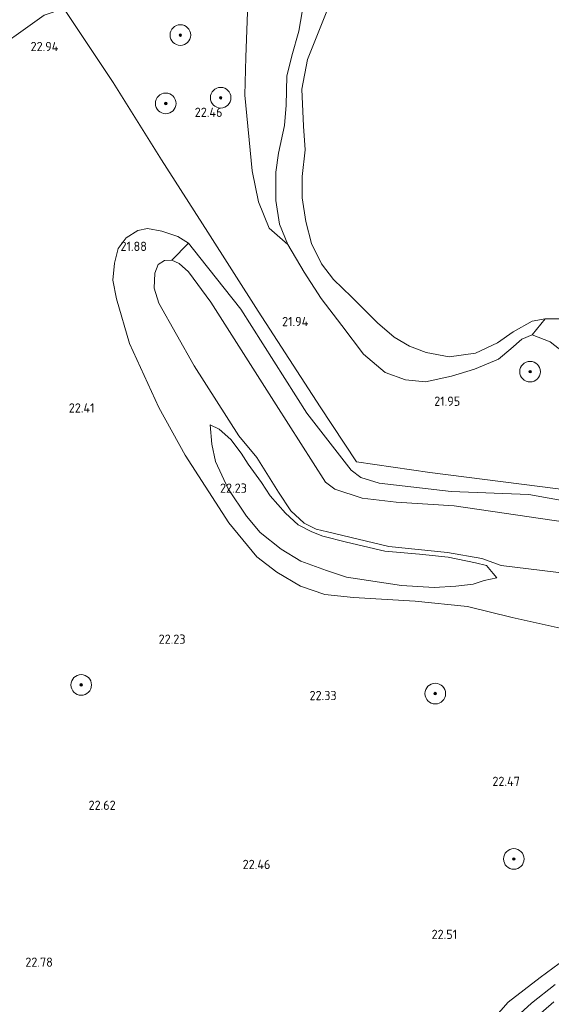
# Model space of a CAD drawing. Extents: x 184075 to 186166, y 346026 to 349063.
# Tile 98 of 136: x 184778 to 184882, y 347616 to 347807. Entities that reach past the tile are written whole.
import ezdxf
from ezdxf.enums import TextEntityAlignment as Align

# ---------------------------------------------------------------- set-up
doc = ezdxf.new("R2010")
doc.units = 0
for name, color, linetype, lineweight in [('B-ME-GR-BOOM-S', 90, 'Continuous', 25), ('B-ME-GR-GRAS-GV', 60, 'Continuous', 13), ('B-ME-GW-TALUD_KRUIN-G', 90, 'Continuous', 18), ('B-ME-GW-TALUD_TEEN-G', 90, 'Continuous', 18), ('B-ME-OG-HOOGTEPUNT-S', 7, 'Continuous', 25), ('B-ME-OG-TERREIN_GROEN-GV', 7, 'Continuous', 18), ('B-ME-OG-WATER_POEL-GV', 7, 'Continuous', 18), ('B-ME-OG-WATER_SLOOT-G', 120, 'Continuous', 18), ('B-ME-OG-WATER_SLOOT-GV', 120, 'Continuous', 18), ('B-ME-VH-ONVERHARD-GV', 252, 'Continuous', 18)]:
    doc.layers.add(name, color=color, linetype=linetype, lineweight=lineweight)
doc.styles.add('NLCS-ISO-ANNOTATIVE-T18', font='NLCS-ISO.ttf', dxfattribs={"height": 1.8})

# ---------------------------------------------------------------- blocks, each defined once
blk = doc.blocks.new('SAL-HOOGTELABEL-SO')
at = {"color": 0, "linetype": 'ByBlock', "lineweight": -2, "style": 'NLCS-ISO-ANNOTATIVE-T18'}
blk.add_attdef('HOOGTE', text='', height=1.8, dxfattribs=at).set_placement((2.79, 0), align=Align.RIGHT)
blk = doc.blocks.new('SGR-BOOM_01-SO')
at = {"linetype": 'ByBlock', "lineweight": 18}
h = blk.add_hatch(color=0, dxfattribs=at)
h.dxf.hatch_style = 1
edge = h.paths.add_edge_path()
edge.add_arc((0, 0), 0.25, 0, 360)
at = {"color": 0, "linetype": 'ByBlock', "lineweight": 18}
for radius in [2, 0.25]:
    blk.add_circle((0, 0), radius, dxfattribs=at)

msp = doc.modelspace()

# ---------------------------------------------------------------- linework, layer by layer
at = {"layer": 'B-ME-GR-GRAS-GV'}
for points in [[(184719.922, 347740.194, 24.038), (184711.157, 347733.486, 24.566), (184729.204, 347761.882, 24.795), (184739.885, 347777.009, 24.764), (184749.244, 347787.16, 24.784), (184756.663, 347794.75, 24.721), (184764.441, 347803.539, 24.791), (184773.311, 347810.982, 24.791), (184782.121, 347817.028, 24.83), (184786.953, 347809.007, 23.125), (184783.095, 347807.768, 23.261), (184771.052, 347799.222, 23.478), (184759.618, 347787.657, 23.575), (184749.097, 347775.71, 23.579), (184734.595, 347756.309, 23.657)], [(184863.058, 347696.951, 21.511), (184858.823, 347696.721, 21.55), (184852.488, 347697.078, 21.533), (184841.815, 347698.728, 21.594), (184837.967, 347700.016, 21.524), (184832.972, 347701.841, 21.529), (184829.114, 347704.163, 21.55), (184825.07, 347707.364, 21.542), (184822.392, 347710.551, 21.52), (184818.837, 347715.854, 21.568), (184816.375, 347721.184, 21.498), (184815.668, 347724.488, 21.406), (184815.335, 347728.236, 21.341), (184817.063, 347727.4, 21.258), (184819.344, 347725.445, 21.241), (184821.365, 347722.792, 21.232), (184822.709, 347720.632, 21.215), (184825.306, 347717.095, 21.21), (184826.977, 347714.523, 21.171), (184830.005, 347711.156, 21.284), (184832.459, 347708.869, 21.28), (184835.098, 347707.515, 21.311), (184837.215, 347706.675, 21.332), (184841.806, 347705.497, 21.376), (184849.259, 347703.782, 21.437), (184856.002, 347703.167, 21.472), (184861.575, 347702.564, 21.454), (184866.908, 347701.496, 21.35), (184869.01, 347701.006, 21.202), (184870.32, 347699.452, 21.162), (184871.014, 347698.606, 21.21), (184868.57, 347698.046, 21.319), (184866.436, 347697.326, 21.415)], [(184852.488, 347697.078, 21.533), (184858.823, 347696.721, 21.55), (184863.058, 347696.951, 21.511), (184866.436, 347697.326, 21.415), (184868.57, 347698.046, 21.319), (184871.014, 347698.606, 21.21), (184870.32, 347699.452, 21.162), (184869.01, 347701.006, 21.202), (184866.908, 347701.496, 21.35), (184861.575, 347702.564, 21.454), (184856.002, 347703.167, 21.472), (184849.259, 347703.782, 21.437), (184841.806, 347705.497, 21.376), (184837.215, 347706.675, 21.332), (184835.098, 347707.515, 21.311), (184832.459, 347708.869, 21.28), (184830.005, 347711.156, 21.284), (184826.977, 347714.523, 21.171), (184825.306, 347717.095, 21.21), (184822.709, 347720.632, 21.215), (184821.365, 347722.792, 21.232), (184819.344, 347725.445, 21.241), (184817.063, 347727.4, 21.258), (184815.335, 347728.236, 21.341), (184815.668, 347724.488, 21.406), (184816.375, 347721.184, 21.498), (184818.837, 347715.854, 21.568), (184822.392, 347710.551, 21.52), (184825.07, 347707.364, 21.542), (184829.114, 347704.163, 21.55), (184832.972, 347701.841, 21.529), (184837.967, 347700.016, 21.524), (184841.815, 347698.728, 21.594)]]:
    msp.add_polyline3d(points, close=True, dxfattribs=at)
for points in [[(184786.953, 347809.007, 23.125), (184796.534, 347794.699, 22.713), (184805.915, 347779.648, 22.632), (184814.919, 347765.632, 22.387), (184824.675, 347750.32, 22.154), (184836.693, 347731.785, 22.181), (184843.765, 347721.111, 22.115), (184858.017, 347719.021, 22.123), (184875.796, 347716.762, 22.022), (184900.757, 347713.586, 22.119)], [(184900.757, 347713.586, 22.119), (184875.796, 347716.762, 22.022), (184858.017, 347719.021, 22.123), (184843.765, 347721.111, 22.115), (184836.693, 347731.785, 22.181), (184824.675, 347750.32, 22.154), (184814.919, 347765.632, 22.387), (184805.915, 347779.648, 22.632), (184796.534, 347794.699, 22.713), (184786.953, 347809.007, 23.125)], [(184822.653, 347810.083, 22.531), (184822.301, 347799.602, 22.301), (184822.067, 347792.253, 22.286), (184823.493, 347777.548, 22.263), (184824.757, 347771.52, 22.282), (184826.838, 347766.424, 22.173), (184830.444, 347763.243, 21.991), (184833.613, 347757.883, 21.808), (184836.908, 347752.794, 21.831), (184840.942, 347747.507, 21.851), (184845.156, 347741.952, 21.843), (184849.317, 347738.406, 21.894), (184853.26, 347737.03, 21.831), (184857.201, 347736.59, 21.82), (184862.232, 347737.679, 21.831), (184866.662, 347739.045, 21.773), (184871.344, 347741.015, 21.59), (184873.752, 347743.007, 21.583), (184875.862, 347744.859, 21.602), (184877.91, 347745.76, 21.707), (184881.369, 347744.388, 21.707), (184885.235, 347741.312, 21.699)], [(184771.052, 347799.222, 23.478), (184783.095, 347807.768, 23.261)], [(184897.707, 347711.091, 21.83), (184877.225, 347714.732, 21.864), (184862.134, 347715.315, 21.795), (184848.185, 347716.979, 21.847), (184844.626, 347718.068, 21.908), (184842.71, 347719.492, 21.917), (184834.142, 347730.503, 21.847), (184821.279, 347750.724, 21.821), (184813.365, 347760.714, 21.738), (184811.111, 347763.487, 21.808), (184809.057, 347764.834, 21.869), (184805.946, 347765.841, 21.939), (184803.162, 347766.338, 22.078), (184801.266, 347765.986, 22.069), (184799.047, 347764.526, 22.069), (184797.505, 347762.475, 22.004), (184796.794, 347759.654, 21.995), (184796.447, 347756.302, 21.956), (184797.152, 347752.706, 21.995), (184799.678, 347744.059, 21.995), (184805.364, 347731.635, 21.895), (184810.516, 347722.375, 21.943), (184818.946, 347709.279, 22.004), (184824.379, 347702.67, 22.008), (184828.288, 347699.685, 22.03), (184832.884, 347696.986, 22.043), (184837.587, 347695.358, 22.013), (184843.16, 347694.755, 21.991), (184855.187, 347694.028, 21.912), (184865.3, 347693.008, 21.969), (184874.017, 347690.89, 21.93), (184884.487, 347688.56, 22.061)], [(184884.487, 347688.56, 22.061), (184874.017, 347690.89, 21.93), (184865.3, 347693.008, 21.969), (184855.187, 347694.028, 21.912), (184843.16, 347694.755, 21.991), (184837.587, 347695.358, 22.013), (184832.884, 347696.986, 22.043), (184828.288, 347699.685, 22.03), (184824.379, 347702.67, 22.008), (184818.946, 347709.279, 22.004), (184810.516, 347722.375, 21.943), (184805.364, 347731.635, 21.895), (184799.678, 347744.059, 21.995), (184797.152, 347752.706, 21.995), (184796.447, 347756.302, 21.956), (184796.794, 347759.654, 21.995), (184797.505, 347762.475, 22.004), (184799.047, 347764.526, 22.069), (184801.266, 347765.986, 22.069), (184803.162, 347766.338, 22.078), (184805.946, 347765.841, 21.939), (184809.057, 347764.834, 21.869), (184811.111, 347763.487, 21.808), (184807.918, 347760.223, 20.888), (184806.454, 347760.14, 20.888), (184805.276, 347759.372, 20.888), (184804.576, 347757.721, 20.888), (184804.488, 347754.777, 20.888), (184805.355, 347751.881, 20.888), (184812.215, 347739.737, 20.888), (184820.932, 347726.151, 20.888), (184824.399, 347721.922, 20.888), (184828.603, 347715.208, 20.888), (184831.004, 347711.575, 20.888), (184833.613, 347709.208, 20.888), (184835.903, 347708.034, 20.888), (184838.121, 347707.485, 20.888), (184850.068, 347704.691, 20.888), (184861.428, 347703.522, 20.888), (184868.087, 347702.361, 20.888), (184871.876, 347700.957, 20.888), (184885.124, 347699.36, 20.888)], [(184885.569, 347625.561, 22.62), (184879.436, 347621.057, 22.702), (184873.208, 347616.258, 22.709), (184868.49, 347610.91, 22.744)], [(184874.139, 347612.803, 23.098), (184877.739, 347616.04, 23.098), (184882.355, 347619.719, 23.098)], [(184882.097, 347616.32, 23.086), (184878.1, 347612.82, 23.106)]]:
    msp.add_polyline3d(points, dxfattribs=at)
at = {"layer": 'B-ME-GW-TALUD_KRUIN-G'}
for points in [[(184833.188, 347808.4, 21.971), (184832.576, 347804.671, 21.913), (184831.233, 347799.832, 21.936), (184830.222, 347795.899, 22.138), (184830.127, 347790.312, 22.13), (184829.778, 347786.338, 22.134), (184828.644, 347780.974, 22.103), (184828.115, 347777.274, 22.053), (184828.082, 347771.771, 22.057), (184828.794, 347767.191, 22.057), (184830.444, 347763.243, 21.991)], [(184830.444, 347763.243, 21.991), (184833.613, 347757.883, 21.808), (184836.908, 347752.794, 21.831), (184840.942, 347747.507, 21.851), (184845.156, 347741.952, 21.843), (184849.317, 347738.406, 21.894), (184853.26, 347737.03, 21.831), (184857.201, 347736.59, 21.82), (184862.232, 347737.679, 21.831), (184866.662, 347739.045, 21.773), (184871.344, 347741.015, 21.59), (184873.752, 347743.007, 21.583), (184875.862, 347744.859, 21.602), (184877.91, 347745.76, 21.707)], [(184877.91, 347745.76, 21.707), (184880.436, 347748.838, 21.202)], [(184815.335, 347728.236, 21.341), (184817.063, 347727.4, 21.258), (184819.344, 347725.445, 21.241), (184821.365, 347722.792, 21.232), (184822.709, 347720.632, 21.215), (184825.306, 347717.095, 21.21), (184826.977, 347714.523, 21.171)], [(184869.01, 347701.006, 21.202), (184866.908, 347701.496, 21.35), (184861.575, 347702.564, 21.454), (184856.002, 347703.167, 21.472), (184849.259, 347703.782, 21.437), (184841.806, 347705.497, 21.376), (184837.215, 347706.675, 21.332), (184835.098, 347707.515, 21.311), (184832.459, 347708.869, 21.28), (184830.005, 347711.156, 21.284), (184826.977, 347714.523, 21.171)], [(184869.01, 347701.006, 21.202), (184870.32, 347699.452, 21.162), (184871.014, 347698.606, 21.21)]]:
    msp.add_polyline3d(points, dxfattribs=at)
at = {"layer": 'B-ME-GW-TALUD_TEEN-G'}
for points in [[(184719.922, 347740.194, 24.038), (184734.595, 347756.309, 23.657), (184749.097, 347775.71, 23.579), (184759.618, 347787.657, 23.575), (184771.052, 347799.222, 23.478), (184783.095, 347807.768, 23.261), (184786.953, 347809.007, 23.125)], [(184871.014, 347698.606, 21.21), (184868.57, 347698.046, 21.319), (184866.436, 347697.326, 21.415), (184863.058, 347696.951, 21.511), (184858.823, 347696.721, 21.55), (184852.488, 347697.078, 21.533), (184841.815, 347698.728, 21.594), (184837.967, 347700.016, 21.524), (184832.972, 347701.841, 21.529), (184829.114, 347704.163, 21.55), (184825.07, 347707.364, 21.542), (184822.392, 347710.551, 21.52), (184818.837, 347715.854, 21.568), (184816.375, 347721.184, 21.498), (184815.668, 347724.488, 21.406), (184815.335, 347728.236, 21.341)]]:
    msp.add_polyline3d(points, dxfattribs=at)
at = {"layer": 'B-ME-OG-TERREIN_GROEN-GV'}
for points in [[(184833.188, 347808.4, 21.971), (184832.576, 347804.671, 21.913), (184831.233, 347799.832, 21.936), (184830.222, 347795.899, 22.138), (184830.127, 347790.312, 22.13), (184829.778, 347786.338, 22.134), (184828.644, 347780.974, 22.103), (184828.115, 347777.274, 22.053), (184828.082, 347771.771, 22.057), (184828.794, 347767.191, 22.057), (184830.444, 347763.243, 21.991), (184826.838, 347766.424, 22.173), (184824.757, 347771.52, 22.282), (184823.493, 347777.548, 22.263), (184822.067, 347792.253, 22.286), (184822.301, 347799.602, 22.301), (184822.653, 347810.083, 22.531)], [(184838.25, 347809.192, 21.202), (184836.334, 347804.339, 21.202), (184834.272, 347799.173, 21.202), (184833.14, 347793.389, 21.202), (184833.497, 347786.218, 21.202), (184833.826, 347781.608, 21.202), (184833.187, 347776.426, 21.202), (184833.22, 347772.332, 21.202), (184833.897, 347767.738, 21.202), (184835.027, 347763.422, 21.202), (184836.998, 347759.508, 21.202), (184839.292, 347756.476, 21.202), (184842.819, 347753.085, 21.202), (184847.855, 347748.08, 21.202), (184851.097, 347745.262, 21.202), (184854.07, 347743.503, 21.202), (184857.298, 347742.312, 21.202), (184861.795, 347741.465, 21.202), (184866.891, 347742.165, 21.202), (184871.125, 347744.154, 21.202), (184874.199, 347746.291, 21.202), (184877.86, 347748.383, 21.202), (184880.436, 347748.838, 21.202), (184877.91, 347745.76, 21.707), (184875.862, 347744.859, 21.602), (184873.752, 347743.007, 21.583), (184871.344, 347741.015, 21.59), (184866.662, 347739.045, 21.773), (184862.232, 347737.679, 21.831), (184857.201, 347736.59, 21.82), (184853.26, 347737.03, 21.831), (184849.317, 347738.406, 21.894), (184845.156, 347741.952, 21.843), (184840.942, 347747.507, 21.851), (184836.908, 347752.794, 21.831), (184833.613, 347757.883, 21.808), (184830.444, 347763.243, 21.991), (184828.794, 347767.191, 22.057), (184828.082, 347771.771, 22.057), (184828.115, 347777.274, 22.053), (184828.644, 347780.974, 22.103), (184829.778, 347786.338, 22.134), (184830.127, 347790.312, 22.13), (184830.222, 347795.899, 22.138), (184831.233, 347799.832, 21.936), (184832.576, 347804.671, 21.913), (184833.188, 347808.4, 21.971)], [(184887.016, 347708.976, 20.888), (184862.73, 347712.559, 20.888), (184851.482, 347713.278, 20.888), (184844.858, 347714.028, 20.888), (184839.59, 347715.798, 20.888), (184837.731, 347717.144, 20.888), (184828.171, 347732.143, 20.888), (184815.461, 347752.09, 20.888), (184811.113, 347757.947, 20.888), (184809.296, 347759.565, 20.888), (184807.918, 347760.223, 20.888), (184811.111, 347763.487, 21.808), (184813.365, 347760.714, 21.738), (184821.279, 347750.724, 21.821), (184834.142, 347730.503, 21.847), (184842.71, 347719.492, 21.917), (184844.626, 347718.068, 21.908), (184848.185, 347716.979, 21.847), (184862.134, 347715.315, 21.795), (184877.225, 347714.732, 21.864), (184897.707, 347711.091, 21.83)], [(184885.235, 347741.312, 21.699), (184881.369, 347744.388, 21.707), (184877.91, 347745.76, 21.707), (184880.436, 347748.838, 21.202), (184884.229, 347748.845, 21.202)]]:
    msp.add_polyline3d(points, dxfattribs=at)
at = {"layer": 'B-ME-OG-WATER_POEL-GV'}
msp.add_polyline3d([(184884.229, 347748.845, 21.202), (184880.436, 347748.838, 21.202), (184877.86, 347748.383, 21.202), (184874.199, 347746.291, 21.202), (184871.125, 347744.154, 21.202), (184866.891, 347742.165, 21.202), (184861.795, 347741.465, 21.202), (184857.298, 347742.312, 21.202), (184854.07, 347743.503, 21.202), (184851.097, 347745.262, 21.202), (184847.855, 347748.08, 21.202), (184842.819, 347753.085, 21.202), (184839.292, 347756.476, 21.202), (184836.998, 347759.508, 21.202), (184835.027, 347763.422, 21.202), (184833.897, 347767.738, 21.202), (184833.22, 347772.332, 21.202), (184833.187, 347776.426, 21.202), (184833.826, 347781.608, 21.202), (184833.497, 347786.218, 21.202), (184833.14, 347793.389, 21.202), (184834.272, 347799.173, 21.202), (184836.334, 347804.339, 21.202), (184838.25, 347809.192, 21.202)], dxfattribs=at)
at = {"layer": 'B-ME-OG-WATER_SLOOT-G'}
msp.add_polyline3d([(184884.487, 347688.56, 22.061), (184874.017, 347690.89, 21.93), (184865.3, 347693.008, 21.969), (184855.187, 347694.028, 21.912), (184843.16, 347694.755, 21.991), (184837.587, 347695.358, 22.013), (184832.884, 347696.986, 22.043), (184828.288, 347699.685, 22.03), (184824.379, 347702.67, 22.008), (184818.946, 347709.279, 22.004), (184810.516, 347722.375, 21.943), (184805.364, 347731.635, 21.895), (184799.678, 347744.059, 21.995), (184797.152, 347752.706, 21.995), (184796.447, 347756.302, 21.956), (184796.794, 347759.654, 21.995), (184797.505, 347762.475, 22.004), (184799.047, 347764.526, 22.069), (184801.266, 347765.986, 22.069), (184803.162, 347766.338, 22.078), (184805.946, 347765.841, 21.939), (184809.057, 347764.834, 21.869), (184811.111, 347763.487, 21.808), (184813.365, 347760.714, 21.738), (184821.279, 347750.724, 21.821), (184834.142, 347730.503, 21.847), (184842.71, 347719.492, 21.917), (184844.626, 347718.068, 21.908), (184848.185, 347716.979, 21.847), (184862.134, 347715.315, 21.795), (184877.225, 347714.732, 21.864), (184897.707, 347711.091, 21.83)], dxfattribs=at)
at = {"layer": 'B-ME-OG-WATER_SLOOT-GV'}
msp.add_polyline3d([(184885.124, 347699.36, 20.888), (184871.876, 347700.957, 20.888), (184868.087, 347702.361, 20.888), (184861.428, 347703.522, 20.888), (184850.068, 347704.691, 20.888), (184838.121, 347707.485, 20.888), (184835.903, 347708.034, 20.888), (184833.613, 347709.208, 20.888), (184831.004, 347711.575, 20.888), (184828.603, 347715.208, 20.888), (184824.399, 347721.922, 20.888), (184820.932, 347726.151, 20.888), (184812.215, 347739.737, 20.888), (184805.355, 347751.881, 20.888), (184804.488, 347754.777, 20.888), (184804.576, 347757.721, 20.888), (184805.276, 347759.372, 20.888), (184806.454, 347760.14, 20.888), (184807.918, 347760.223, 20.888), (184809.296, 347759.565, 20.888), (184811.113, 347757.947, 20.888), (184815.461, 347752.09, 20.888), (184828.171, 347732.143, 20.888), (184837.731, 347717.144, 20.888), (184839.59, 347715.798, 20.888), (184844.858, 347714.028, 20.888), (184851.482, 347713.278, 20.888), (184862.73, 347712.559, 20.888), (184887.016, 347708.976, 20.888)], dxfattribs=at)
at = {"layer": 'B-ME-VH-ONVERHARD-GV'}
msp.add_polyline3d([(184878.1, 347612.82, 23.106), (184882.097, 347616.32, 23.086)], dxfattribs=at)

# ---------------------------------------------------------------- block references
at = {"layer": 'B-ME-GR-BOOM-S'}
for p in [(184809.56, 347803.883, 22.538), (184817.388, 347791.728, 22.636), (184806.718, 347790.621, 22.636), (184877.48, 347738.582, 21.42), (184790.304, 347677.806, 22.666), (184859.064, 347676.127, 22.386), (184874.323, 347644.045, 22.377)]:
    msp.add_blockref('SGR-BOOM_01-SO', p, dxfattribs=at)
at = {"layer": 'B-ME-OG-HOOGTEPUNT-S'}
for p, values in [((184783.075, 347800.761, 22.939), {'HOOGTE': '22.94'}), ((184814.946, 347788.006, 22.461), {'HOOGTE': '22.46'}), ((184800.268, 347761.995, 21.884), {'HOOGTE': '21.88'}), ((184831.622, 347747.409, 21.94), {'HOOGTE': '21.94'}), ((184790.095, 347730.643, 22.41), {'HOOGTE': '22.41'}), ((184861.119, 347731.952, 21.952), {'HOOGTE': '21.95'}), ((184819.693, 347715.081, 22.231), {'HOOGTE': '22.23'}), ((184807.776, 347685.787, 22.228), {'HOOGTE': '22.23'}), ((184837.119, 347674.853, 22.333), {'HOOGTE': '22.33'}), ((184872.715, 347658.202, 22.468), {'HOOGTE': '22.47'}), ((184794.204, 347653.568, 22.624), {'HOOGTE': '22.62'}), ((184824.253, 347642.085, 22.461), {'HOOGTE': '22.46'}), ((184860.516, 347628.514, 22.511), {'HOOGTE': '22.51'}), ((184782.001, 347623.123, 22.775), {'HOOGTE': '22.78'})]:
    msp.add_blockref('SAL-HOOGTELABEL-SO', p, dxfattribs=at).add_auto_attribs(values)

doc.saveas('drawing.dxf')
